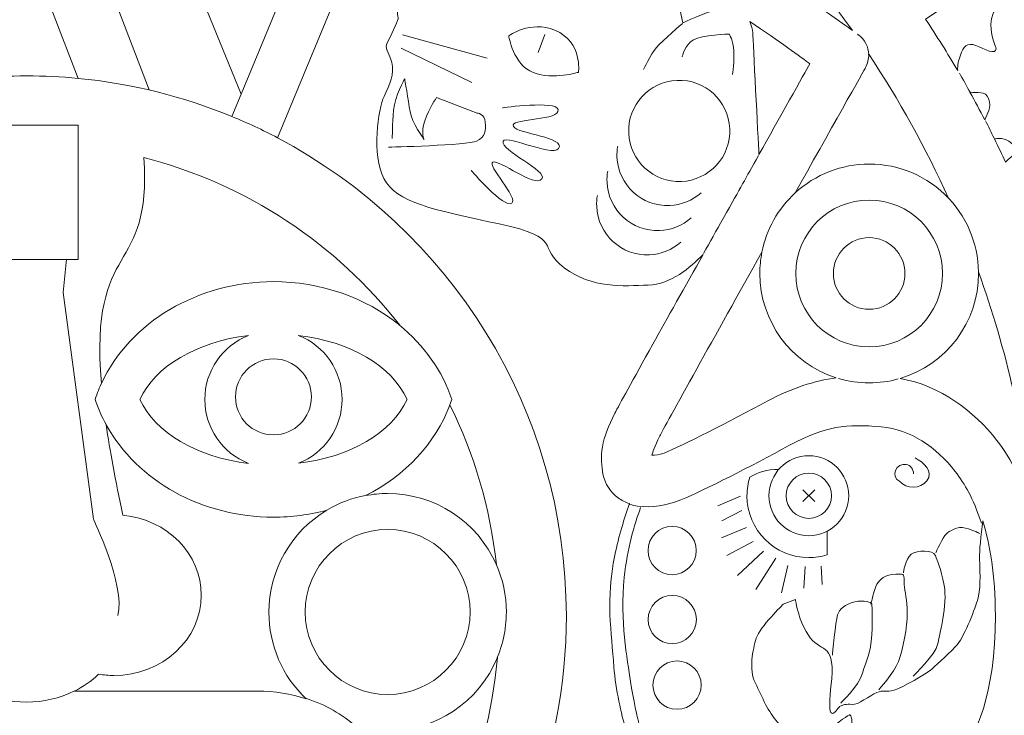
# Model space of a CAD drawing. Header units: millimetres. Extents: x -235 to 244, y -214 to 172.
# Tile 98 of 108: x 73 to 101, y 105 to 125. Entities that reach past the tile are written whole.
import ezdxf

# ---------------------------------------------------------------- set-up
doc = ezdxf.new("R2010")
doc.units = ezdxf.units.MM
doc.header["$MEASUREMENT"] = 0
doc.layers.add('Layer 1', color=7, linetype='Continuous')

msp = doc.modelspace()

# ---------------------------------------------------------------- linework, layer by layer
at = {"layer": 'Layer 1', "lineweight": 15}
for points, knots in [([(73.5153, 171.5214), (38.3394, 171.4537), (9.8583, 142.9189), (9.8583, 107.7417), (9.8583, 107.7417), (9.8583, 72.5175), (38.4139, 43.9619), (73.638, 43.9619), (73.638, 43.9619), (108.8618, 43.9619), (137.4178, 72.5175), (137.4178, 107.7417), (137.4178, 107.7417), (137.4178, 142.9655), (108.8632, 171.5214), (73.638, 171.5214), (73.638, 171.5214), (73.638, 171.5214), (73.5153, 171.5214), (73.5153, 171.5214)], [0, 0, 0, 0, 0.1666667, 0.1666667, 0.1666667, 0.1666667, 0.3333333, 0.3333333, 0.3333333, 0.3333333, 0.5, 0.5, 0.5, 0.5, 0.6666667, 0.6666667, 0.6666667, 0.6666667, 1, 1, 1, 1]), ([(74.0638, 136.2835), (83.5059, 136.1554), (91.8336, 131.4466), (96.9214, 124.2725), (96.9214, 124.2725), (96.4761, 124.5991), (93.3576, 126.8661), (90.9322, 128.0373), (90.9322, 128.0373), (88.3693, 129.2734), (83.9056, 130.868), (83.9056, 130.868), (83.9056, 130.868), (83.8273, 130.8969), (83.7444, 130.9107), (83.6604, 130.9107), (83.6604, 130.9107), (83.3765, 130.9065), (83.1228, 130.7343), (83.0156, 130.4736), (83.0156, 130.4736), (83.0156, 130.4736), (79.7083, 122.4881), (79.7083, 122.4881), (79.7083, 122.4881), (79.7083, 122.4881), (74.0638, 136.2835), (74.0638, 136.2835)], [0, 0, 0, 0, 0.125, 0.125, 0.125, 0.125, 0.25, 0.25, 0.25, 0.25, 0.375, 0.375, 0.375, 0.375, 0.5, 0.5, 0.5, 0.5, 0.625, 0.625, 0.625, 0.625, 0.75, 0.75, 0.75, 0.75, 1, 1, 1, 1]), ([(84.0559, 129.2805), (84.7463, 129.0297), (88.1294, 127.8168), (90.3191, 126.7599), (90.3191, 126.7599), (91.3457, 126.2653), (92.4965, 125.5541), (93.4818, 124.9022), (93.4818, 124.9022), (93.3509, 124.8831), (93.3107, 124.8775), (93.1442, 124.8556), (93.1442, 124.8556), (92.7967, 124.8101), (92.1437, 124.4891), (92.1437, 124.4891), (92.1437, 124.4891), (92.1437, 124.4891), (91.9588, 125.3777), (91.9588, 125.3777), (91.9588, 125.3777), (91.9588, 125.3777), (90.9019, 124.9865), (90.5463, 125.1752), (90.5463, 125.1752), (90.1896, 125.3654), (88.9549, 125.8808), (88.5457, 125.8339), (88.5457, 125.8339), (88.1361, 125.7869), (87.6937, 125.6091), (87.0104, 125.7044), (87.0104, 125.7044), (86.3257, 125.7993), (86.5116, 125.8917), (86.2773, 125.9429), (86.2773, 125.9429), (86.0431, 125.9937), (85.8709, 125.6878), (85.5609, 125.8173), (85.5609, 125.8173), (85.2493, 125.9482), (85.0825, 125.8861), (84.5163, 125.5721), (84.5163, 125.5721), (83.9483, 125.2578), (84.1317, 124.6171), (84.1317, 124.6171), (84.1317, 124.6171), (84.1317, 124.6171), (83.9938, 124.2382), (83.8492, 123.9874), (83.8492, 123.9874), (83.7059, 123.7366), (83.8725, 123.7101), (83.9483, 123.3796), (83.9483, 123.3796), (84.0242, 123.0501), (83.9056, 122.7679), (83.7335, 122.4204), (83.7335, 122.4204), (83.5627, 122.0733), (83.375, 120.7764), (83.7278, 120.1069), (83.7278, 120.1069), (84.0806, 119.4384), (85.1185, 119.2249), (86.9758, 118.8305), (86.9758, 118.8305), (88.8336, 118.4379), (88.0123, 118.1871), (88.8046, 117.5972), (88.8046, 117.5972), (89.5984, 117.0074), (90.4623, 117.0807), (91.1707, 117.1097), (91.1707, 117.1097), (91.8212, 117.1372), (92.3476, 117.5947), (92.7141, 117.9708), (92.7141, 117.9708), (92.2167, 117.0818), (91.7013, 116.1614), (91.3002, 115.4421), (91.3002, 115.4421), (90.7393, 114.4335), (90.3562, 113.7456), (90.2337, 113.5018), (90.2337, 113.5018), (90.0475, 113.1325), (89.9332, 112.8513), (89.8796, 112.5592), (89.8796, 112.5592), (89.8256, 112.2671), (89.8587, 111.9954), (89.8961, 111.7891), (89.8961, 111.7891), (89.9455, 111.5174), (90.1219, 111.2666), (90.3205, 111.122), (90.3205, 111.122), (90.4253, 111.0461), (90.5325, 110.9939), (90.6401, 110.9565), (90.6401, 110.9565), (90.4997, 110.5487), (90.3452, 110.0485), (90.2309, 109.5027), (90.2309, 109.5027), (89.9706, 108.2585), (90.1343, 107.3501), (90.2062, 106.3581), (90.2062, 106.3581), (90.2514, 105.716), (90.4182, 105.0295), (90.5354, 104.6023), (90.5354, 104.6023), (90.4623, 104.5709), (90.3907, 104.5321), (90.3205, 104.4813), (90.3205, 104.4813), (90.1205, 104.3363), (89.9455, 104.0858), (89.8961, 103.8128), (89.8961, 103.8128), (89.8587, 103.6075), (89.8231, 103.3362), (89.8796, 103.0437), (89.8796, 103.0437), (89.9332, 102.7516), (90.0475, 102.4719), (90.2337, 102.1025), (90.2337, 102.1025), (90.3562, 101.8587), (90.7393, 101.1683), (91.3002, 100.1612), (91.3002, 100.1612), (91.8611, 99.1536), (92.5762, 97.8748), (93.2803, 96.6182), (93.2803, 96.6182), (94.5221, 94.4021), (95.4549, 92.7401), (95.7237, 92.2621), (95.7237, 92.2621), (95.2965, 91.9534), (93.523, 90.658), (91.7383, 89.6121), (91.7383, 89.6121), (91.78, 89.6713), (91.8241, 89.7278), (91.8611, 89.7884), (91.8611, 89.7884), (92.3628, 90.5988), (92.2386, 91.4147), (92.1589, 92.1312), (92.1589, 92.1312), (92.0788, 92.8477), (91.8625, 93.6775), (92.0583, 94.0218), (92.0583, 94.0218), (92.2538, 94.3664), (91.9962, 94.7989), (91.2893, 94.9245), (91.2893, 94.9245), (90.5823, 95.0498), (90.3248, 94.8416), (90.3248, 94.8416), (90.3248, 94.8416), (90.3248, 94.8416), (90.1166, 95.2124), (89.8464, 95.6329), (89.8464, 95.6329), (89.6809, 95.8904), (89.6164, 96.1014), (89.5875, 96.2337), (89.5875, 96.2337), (89.5875, 96.2337), (90.7269, 96.8412), (90.7269, 96.8412), (90.7269, 96.8412), (90.7269, 96.8412), (89.1341, 99.7364), (89.1341, 99.7364), (89.1341, 99.7364), (89.1341, 99.7364), (84.8814, 97.5605), (84.8814, 97.5605), (84.8814, 97.5605), (87.3537, 100.2631), (88.8653, 103.8583), (88.8653, 107.8023), (88.8653, 107.8023), (88.8653, 113.6341), (85.5623, 118.7053), (80.7306, 121.252), (80.7306, 121.252), (80.7306, 121.252), (84.0559, 129.2805), (84.0559, 129.2805)], [0, 0, 0, 0, 0.0196078, 0.0196078, 0.0196078, 0.0196078, 0.0392157, 0.0392157, 0.0392157, 0.0392157, 0.0588235, 0.0588235, 0.0588235, 0.0588235, 0.0784314, 0.0784314, 0.0784314, 0.0784314, 0.0980392, 0.0980392, 0.0980392, 0.0980392, 0.1176471, 0.1176471, 0.1176471, 0.1176471, 0.1372549, 0.1372549, 0.1372549, 0.1372549, 0.1568627, 0.1568627, 0.1568627, 0.1568627, 0.1764706, 0.1764706, 0.1764706, 0.1764706, 0.1960784, 0.1960784, 0.1960784, 0.1960784, 0.2156863, 0.2156863, 0.2156863, 0.2156863, 0.2352941, 0.2352941, 0.2352941, 0.2352941, 0.254902, 0.254902, 0.254902, 0.254902, 0.2745098, 0.2745098, 0.2745098, 0.2745098, 0.2941176, 0.2941176, 0.2941176, 0.2941176, 0.3137255, 0.3137255, 0.3137255, 0.3137255, 0.3333333, 0.3333333, 0.3333333, 0.3333333, 0.3529412, 0.3529412, 0.3529412, 0.3529412, 0.372549, 0.372549, 0.372549, 0.372549, 0.3921569, 0.3921569, 0.3921569, 0.3921569, 0.4117647, 0.4117647, 0.4117647, 0.4117647, 0.4313725, 0.4313725, 0.4313725, 0.4313725, 0.4509804, 0.4509804, 0.4509804, 0.4509804, 0.4705882, 0.4705882, 0.4705882, 0.4705882, 0.4901961, 0.4901961, 0.4901961, 0.4901961, 0.5098039, 0.5098039, 0.5098039, 0.5098039, 0.5294118, 0.5294118, 0.5294118, 0.5294118, 0.5490196, 0.5490196, 0.5490196, 0.5490196, 0.5686275, 0.5686275, 0.5686275, 0.5686275, 0.5882353, 0.5882353, 0.5882353, 0.5882353, 0.6078431, 0.6078431, 0.6078431, 0.6078431, 0.627451, 0.627451, 0.627451, 0.627451, 0.6470588, 0.6470588, 0.6470588, 0.6470588, 0.6666667, 0.6666667, 0.6666667, 0.6666667, 0.6862745, 0.6862745, 0.6862745, 0.6862745, 0.7058824, 0.7058824, 0.7058824, 0.7058824, 0.7254902, 0.7254902, 0.7254902, 0.7254902, 0.745098, 0.745098, 0.745098, 0.745098, 0.7647059, 0.7647059, 0.7647059, 0.7647059, 0.7843137, 0.7843137, 0.7843137, 0.7843137, 0.8039216, 0.8039216, 0.8039216, 0.8039216, 0.8235294, 0.8235294, 0.8235294, 0.8235294, 0.8431373, 0.8431373, 0.8431373, 0.8431373, 0.8627451, 0.8627451, 0.8627451, 0.8627451, 0.8823529, 0.8823529, 0.8823529, 0.8823529, 0.9019608, 0.9019608, 0.9019608, 0.9019608, 0.9215686, 0.9215686, 0.9215686, 0.9215686, 0.9411765, 0.9411765, 0.9411765, 0.9411765, 0.9607843, 0.9607843, 0.9607843, 0.9607843, 1, 1, 1, 1]), ([(102.5739, 126.9733), (102.9599, 126.3948), (103.3264, 125.8021), (103.6763, 125.1985), (103.6763, 125.1985), (103.4255, 125.3255), (103.1003, 125.2303), (102.9267, 124.8789), (102.9267, 124.8789), (102.7408, 124.5028), (102.5919, 124.4683), (102.4501, 124.7646), (102.4501, 124.7646), (102.3065, 125.062), (101.8493, 125.3266), (101.5569, 125.3089), (101.5569, 125.3089), (101.2648, 125.2909), (100.9176, 125.0098), (100.8404, 124.6062), (100.8404, 124.6062), (100.7631, 124.2023), (100.9712, 123.7751), (100.9712, 123.7751), (100.9712, 123.7751), (100.9645, 123.5627), (100.6446, 123.7571), (100.3952, 123.8537), (100.3952, 123.8537), (100.1457, 123.9486), (100.0494, 123.8234), (99.9612, 123.5778), (99.9612, 123.5778), (99.9062, 123.4265), (99.8745, 123.3094), (99.8868, 123.1453), (99.8868, 123.1453), (99.5989, 123.6361), (99.297, 124.1183), (98.9826, 124.591), (98.9826, 124.591), (98.9826, 124.591), (102.5739, 126.9733), (102.5739, 126.9733)], [0, 0, 0, 0, 0.0833333, 0.0833333, 0.0833333, 0.0833333, 0.1666667, 0.1666667, 0.1666667, 0.1666667, 0.25, 0.25, 0.25, 0.25, 0.3333333, 0.3333333, 0.3333333, 0.3333333, 0.4166667, 0.4166667, 0.4166667, 0.4166667, 0.5, 0.5, 0.5, 0.5, 0.5833333, 0.5833333, 0.5833333, 0.5833333, 0.6666667, 0.6666667, 0.6666667, 0.6666667, 0.75, 0.75, 0.75, 0.75, 0.8333333, 0.8333333, 0.8333333, 0.8333333, 1, 1, 1, 1]), ([(73.6684, 126.6911), (73.6684, 126.6911), (75.1137, 122.9277), (75.1137, 122.9277), (75.1137, 122.9277), (74.6385, 122.9732), (74.1563, 122.9965), (73.6698, 122.9965), (73.6698, 122.9965), (73.1819, 122.9965), (72.6996, 122.9718), (72.2227, 122.9263), (72.2227, 122.9263), (72.2227, 122.9263), (73.6684, 126.6911), (73.6684, 126.6911)], [0, 0, 0, 0, 0.2, 0.2, 0.2, 0.2, 0.4, 0.4, 0.4, 0.4, 0.6, 0.6, 0.6, 0.6, 1, 1, 1, 1]), ([(94.0356, 124.5289), (94.8502, 123.9747), (95.4923, 123.5091), (95.7251, 123.3397), (95.7251, 123.3397), (95.5667, 123.06), (94.8336, 121.7522), (94.2907, 120.7835), (94.2907, 120.7835), (94.2632, 121.3014), (94.1252, 123.961), (94.1143, 124.2104), (94.1143, 124.2104), (94.1101, 124.3042), (94.0755, 124.4171), (94.0356, 124.5289)], [0, 0, 0, 0, 0.2, 0.2, 0.2, 0.2, 0.4, 0.4, 0.4, 0.4, 0.6, 0.6, 0.6, 0.6, 1, 1, 1, 1]), ([(97.3803, 123.6071), (98.2344, 122.3269), (98.9855, 120.9722), (99.6265, 119.5555), (99.6265, 119.5555), (99.0447, 120.1686), (98.2386, 120.5161), (97.3941, 120.5161), (97.3941, 120.5161), (96.6208, 120.5161), (95.8754, 120.2254), (95.3077, 119.7015), (95.3077, 119.7015), (96.2186, 121.3264), (97.2893, 123.2307), (97.2893, 123.2307), (97.2893, 123.2307), (97.3524, 123.3464), (97.3842, 123.4759), (97.3789, 123.6071), (97.3789, 123.6071), (97.3789, 123.6071), (97.3803, 123.6071), (97.3803, 123.6071)], [0, 0, 0, 0, 0.1428571, 0.1428571, 0.1428571, 0.1428571, 0.2857143, 0.2857143, 0.2857143, 0.2857143, 0.4285714, 0.4285714, 0.4285714, 0.4285714, 0.5714286, 0.5714286, 0.5714286, 0.5714286, 0.7142857, 0.7142857, 0.7142857, 0.7142857, 1, 1, 1, 1]), ([(100.2301, 122.5389), (100.4311, 122.5072), (100.6724, 122.5915), (100.7564, 122.3572), (100.7564, 122.3572), (100.8499, 122.0951), (100.7176, 121.9395), (100.6474, 121.7646), (100.6474, 121.7646), (100.5123, 122.0249), (100.3733, 122.2828), (100.2301, 122.5389)], [0, 0, 0, 0, 0.25, 0.25, 0.25, 0.25, 0.5, 0.5, 0.5, 0.5, 1, 1, 1, 1]), ([(72.162, 121.6115), (72.162, 121.6115), (75.1137, 121.6115), (75.1137, 121.6115), (75.1137, 121.6115), (75.1137, 121.6115), (75.1137, 117.8329), (75.1137, 117.8329), (75.1137, 117.8329), (75.1137, 117.8329), (72.162, 117.8329), (72.162, 117.8329), (72.162, 117.8329), (72.162, 117.8329), (72.162, 121.6115), (72.162, 121.6115)], [0, 0, 0, 0, 0.2, 0.2, 0.2, 0.2, 0.4, 0.4, 0.4, 0.4, 0.6, 0.6, 0.6, 0.6, 1, 1, 1, 1]), ([(101.1215, 121.2354), (101.4246, 121.2008), (101.674, 120.8922), (101.3117, 120.647), (101.3117, 120.647), (101.2785, 120.6247), (101.2538, 120.5986), (101.233, 120.5697), (101.233, 120.5697), (101.1311, 120.7902), (101.0263, 121.0079), (100.919, 121.2259), (100.919, 121.2259), (100.9423, 121.2269), (100.9631, 121.2269), (100.9906, 121.2312), (100.9906, 121.2312), (101.0347, 121.2396), (101.0788, 121.2396), (101.1215, 121.2354)], [0, 0, 0, 0, 0.1666667, 0.1666667, 0.1666667, 0.1666667, 0.3333333, 0.3333333, 0.3333333, 0.3333333, 0.5, 0.5, 0.5, 0.5, 0.6666667, 0.6666667, 0.6666667, 0.6666667, 1, 1, 1, 1]), ([(76.9658, 120.6967), (79.8695, 119.9594), (82.3883, 118.2685), (84.173, 115.9769), (84.173, 115.9769), (83.2057, 116.7664), (81.9364, 117.2046), (80.6191, 117.206), (80.6191, 117.206), (78.4926, 117.2046), (76.5774, 116.0718), (75.7727, 114.3368), (75.7727, 114.3368), (75.4266, 118.4559), (77.2057, 117.3231), (76.9658, 120.6967)], [0, 0, 0, 0, 0.2, 0.2, 0.2, 0.2, 0.4, 0.4, 0.4, 0.4, 0.6, 0.6, 0.6, 0.6, 1, 1, 1, 1]), ([(94.3732, 118.0357), (94.3334, 117.8385), (94.314, 117.6374), (94.314, 117.436), (94.314, 117.436), (94.314, 116.0926), (95.185, 114.9048), (96.4666, 114.4995), (96.4666, 114.4995), (95.8493, 114.4113), (95.2234, 114.2155), (94.5415, 113.8489), (94.5415, 113.8489), (94.5415, 113.8489), (94.5387, 113.8489), (94.5387, 113.8489), (94.5387, 113.8489), (93.4292, 113.2538), (92.1451, 112.5923), (91.6173, 112.38), (91.6173, 112.38), (91.4699, 112.3207), (91.3746, 112.3235), (91.2769, 112.3168), (91.2769, 112.3168), (91.2935, 112.398), (91.3443, 112.5578), (91.4988, 112.865), (91.4988, 112.865), (91.5482, 112.9645), (91.9782, 113.747), (92.5377, 114.7531), (92.5377, 114.7531), (93.0574, 115.6859), (93.7188, 116.8698), (94.3718, 118.0357), (94.3718, 118.0357), (94.3718, 118.0357), (94.3732, 118.0357), (94.3732, 118.0357)], [0, 0, 0, 0, 0.0909091, 0.0909091, 0.0909091, 0.0909091, 0.1818182, 0.1818182, 0.1818182, 0.1818182, 0.2727273, 0.2727273, 0.2727273, 0.2727273, 0.3636364, 0.3636364, 0.3636364, 0.3636364, 0.4545455, 0.4545455, 0.4545455, 0.4545455, 0.5454545, 0.5454545, 0.5454545, 0.5454545, 0.6363636, 0.6363636, 0.6363636, 0.6363636, 0.7272727, 0.7272727, 0.7272727, 0.7272727, 0.8181818, 0.8181818, 0.8181818, 0.8181818, 1, 1, 1, 1]), ([(100.4724, 117.4801), (101.2595, 115.3017), (101.7872, 112.9987), (102.0201, 110.6094), (102.0201, 110.6094), (101.7636, 111.5326), (101.3903, 112.223), (100.9892, 112.7356), (100.9892, 112.7356), (100.3348, 113.5734), (99.4046, 114.2762), (98.2623, 114.4815), (98.2623, 114.4815), (99.5725, 114.866), (100.4724, 116.069), (100.4724, 117.4346), (100.4724, 117.4346), (100.4724, 117.4497), (100.4724, 117.4649), (100.4724, 117.4801)], [0, 0, 0, 0, 0.1666667, 0.1666667, 0.1666667, 0.1666667, 0.3333333, 0.3333333, 0.3333333, 0.3333333, 0.5, 0.5, 0.5, 0.5, 0.6666667, 0.6666667, 0.6666667, 0.6666667, 1, 1, 1, 1]), ([(79.9164, 115.6915), (79.1735, 115.4022), (78.6856, 114.6868), (78.6856, 113.8906), (78.6856, 113.8906), (78.6856, 113.094), (79.1749, 112.3786), (79.9178, 112.0893), (79.9178, 112.0893), (78.4598, 112.2629), (77.2759, 112.9603), (76.8571, 113.8906), (76.8571, 113.8906), (77.2759, 114.8205), (78.4598, 115.5179), (79.9164, 115.6915)], [0, 0, 0, 0, 0.2, 0.2, 0.2, 0.2, 0.4, 0.4, 0.4, 0.4, 0.6, 0.6, 0.6, 0.6, 1, 1, 1, 1]), ([(81.3162, 115.6943), (82.7757, 115.5208), (83.9621, 114.8233), (84.3798, 113.8916), (84.3798, 113.8916), (83.9607, 112.9617), (82.7771, 112.2643), (81.3205, 112.0921), (81.3205, 112.0921), (82.062, 112.3814), (82.551, 113.0954), (82.551, 113.8916), (82.551, 113.8916), (82.551, 114.6896), (82.0606, 115.4061), (81.3162, 115.6943)], [0, 0, 0, 0, 0.2, 0.2, 0.2, 0.2, 0.4, 0.4, 0.4, 0.4, 0.6, 0.6, 0.6, 0.6, 1, 1, 1, 1]), ([(85.5855, 113.7332), (86.2717, 112.3553), (86.7225, 110.8394), (86.8947, 109.2395), (86.8947, 109.2395), (86.3613, 110.4563), (85.1597, 111.2419), (83.8326, 111.2419), (83.8326, 111.2419), (83.6245, 111.2419), (83.4167, 111.2225), (83.2124, 111.1841), (83.2124, 111.1841), (84.3328, 111.7474), (85.1777, 112.6544), (85.5855, 113.7332)], [0, 0, 0, 0, 0.2, 0.2, 0.2, 0.2, 0.4, 0.4, 0.4, 0.4, 0.6, 0.6, 0.6, 0.6, 1, 1, 1, 1]), ([(75.9074, 113.178), (76.7827, 111.5862), (78.6125, 110.5776), (80.6177, 110.5776), (80.6177, 110.5776), (81.1275, 110.5776), (81.6348, 110.6425), (82.1227, 110.772), (82.1227, 110.772), (81.1095, 110.1698), (80.4897, 109.0769), (80.4897, 107.8986), (80.4897, 107.8986), (80.4897, 106.9768), (80.8686, 106.0963), (81.5395, 105.4652), (81.5395, 105.4652), (81.1137, 105.6014), (80.6509, 105.6786), (80.1658, 105.6786), (80.1658, 105.6786), (80.1658, 105.6786), (75.0103, 105.6786), (75.0103, 105.6786), (75.0103, 105.6786), (75.264, 105.8042), (75.494, 105.9654), (75.694, 106.1556), (75.694, 106.1556), (75.8372, 106.1319), (75.9819, 106.1196), (76.1265, 106.1196), (76.1265, 106.1196), (77.484, 106.1196), (78.5836, 107.1324), (78.5836, 108.3809), (78.5836, 108.3809), (78.5836, 109.5412), (77.6315, 110.5127), (76.3773, 110.6313), (76.3773, 110.6313), (76.1625, 111.6236), (76.0108, 112.4586), (75.9074, 113.178)], [0, 0, 0, 0, 0.0833333, 0.0833333, 0.0833333, 0.0833333, 0.1666667, 0.1666667, 0.1666667, 0.1666667, 0.25, 0.25, 0.25, 0.25, 0.3333333, 0.3333333, 0.3333333, 0.3333333, 0.4166667, 0.4166667, 0.4166667, 0.4166667, 0.5, 0.5, 0.5, 0.5, 0.5833333, 0.5833333, 0.5833333, 0.5833333, 0.6666667, 0.6666667, 0.6666667, 0.6666667, 0.75, 0.75, 0.75, 0.75, 0.8333333, 0.8333333, 0.8333333, 0.8333333, 1, 1, 1, 1]), ([(100.5895, 110.47), (100.8019, 109.8114), (100.9465, 108.9527), (100.9465, 107.8023), (100.9465, 107.8023), (100.9465, 105.5657), (100.4022, 104.4178), (99.873, 103.7397), (99.873, 103.7397), (99.3315, 103.0465), (98.6108, 102.5562), (97.7934, 102.4842), (97.7934, 102.4842), (96.8042, 102.3988), (96.2281, 102.4567), (95.2111, 103.0038), (95.2111, 103.0038), (95.1864, 103.0162), (95.1603, 103.03), (95.1352, 103.0437), (95.1352, 103.0437), (95.2153, 103.0564), (95.2926, 103.0741), (95.3543, 103.103), (95.3543, 103.103), (95.6327, 103.2314), (95.936, 103.3704), (96.3604, 103.5316), (96.3604, 103.5316), (96.7834, 103.6928), (96.7545, 104.149), (96.8607, 104.5638), (96.8607, 104.5638), (96.9655, 104.9773), (96.8413, 105.0129), (96.8413, 105.0129), (96.8413, 105.0129), (96.8413, 105.0129), (96.5298, 104.8284), (96.2073, 104.5515), (96.2073, 104.5515), (95.8849, 104.276), (95.331, 104.4633), (95.331, 104.4633), (95.331, 104.4633), (95.331, 104.4633), (95.0721, 104.5335), (94.8128, 104.8076), (94.8128, 104.8076), (94.5539, 105.0807), (94.3856, 105.5022), (94.1901, 105.9019), (94.1901, 105.9019), (93.9944, 106.3016), (94.1157, 106.846), (94.2134, 107.1656), (94.2134, 107.1656), (94.3097, 107.4866), (94.9726, 108.1234), (94.9726, 108.1234), (94.9726, 108.1234), (94.9726, 108.1234), (95.3187, 108.2599), (95.3187, 108.2599), (95.3187, 108.2599), (95.3187, 108.2599), (95.3945, 107.6231), (95.736, 107.1821), (95.736, 107.1821), (96.0793, 106.7398), (96.4624, 107.0622), (96.3178, 105.8109), (96.3178, 105.8109), (96.1731, 104.5582), (96.5037, 105.2267), (96.5753, 105.2556), (96.5753, 105.2556), (96.6469, 105.2846), (96.7488, 105.3244), (96.9115, 105.3025), (96.9115, 105.3025), (97.0727, 105.2803), (97.4092, 105.5615), (97.6089, 105.6402), (97.6089, 105.6402), (97.8086, 105.7199), (97.8569, 105.6402), (98.0926, 105.7075), (98.0926, 105.7075), (98.3268, 105.7753), (99.0243, 106.1831), (99.1192, 106.2685), (99.1192, 106.2685), (99.2144, 106.3538), (99.5686, 106.6653), (99.8194, 106.9257), (99.8194, 106.9257), (100.0702, 107.1864), (100.3387, 107.9096), (100.4393, 108.2334), (100.4393, 108.2334), (100.5359, 108.5435), (100.5193, 108.8949), (100.5028, 109.4145), (100.5028, 109.4145), (100.4961, 109.6294), (100.5401, 110.0527), (100.5895, 110.47)], [0, 0, 0, 0, 0.0357143, 0.0357143, 0.0357143, 0.0357143, 0.0714286, 0.0714286, 0.0714286, 0.0714286, 0.1071429, 0.1071429, 0.1071429, 0.1071429, 0.1428571, 0.1428571, 0.1428571, 0.1428571, 0.1785714, 0.1785714, 0.1785714, 0.1785714, 0.2142857, 0.2142857, 0.2142857, 0.2142857, 0.25, 0.25, 0.25, 0.25, 0.2857143, 0.2857143, 0.2857143, 0.2857143, 0.3214286, 0.3214286, 0.3214286, 0.3214286, 0.3571429, 0.3571429, 0.3571429, 0.3571429, 0.3928571, 0.3928571, 0.3928571, 0.3928571, 0.4285714, 0.4285714, 0.4285714, 0.4285714, 0.4642857, 0.4642857, 0.4642857, 0.4642857, 0.5, 0.5, 0.5, 0.5, 0.5357143, 0.5357143, 0.5357143, 0.5357143, 0.5714286, 0.5714286, 0.5714286, 0.5714286, 0.6071429, 0.6071429, 0.6071429, 0.6071429, 0.6428571, 0.6428571, 0.6428571, 0.6428571, 0.6785714, 0.6785714, 0.6785714, 0.6785714, 0.7142857, 0.7142857, 0.7142857, 0.7142857, 0.75, 0.75, 0.75, 0.75, 0.7857143, 0.7857143, 0.7857143, 0.7857143, 0.8214286, 0.8214286, 0.8214286, 0.8214286, 0.8571429, 0.8571429, 0.8571429, 0.8571429, 0.8928571, 0.8928571, 0.8928571, 0.8928571, 0.9285714, 0.9285714, 0.9285714, 0.9285714, 1, 1, 1, 1]), ([(86.9236, 106.6226), (86.3931, 100.5439), (81.7946, 95.6495), (75.8581, 94.6709), (75.8581, 94.6709), (76.2616, 95.1602), (76.5029, 95.7885), (76.5029, 96.476), (76.5029, 96.476), (76.5029, 96.476), (76.5029, 99.4528), (76.5029, 99.4528), (76.5029, 99.4528), (76.5029, 99.4528), (80.1658, 99.4528), (80.1658, 99.4528), (80.1658, 99.4528), (82.2589, 99.4528), (83.9444, 100.8417), (83.9444, 102.5657), (83.9444, 102.5657), (83.9444, 103.3813), (83.5638, 104.12), (82.9425, 104.6743), (82.9425, 104.6743), (83.2332, 104.5942), (83.5324, 104.5543), (83.8326, 104.5543), (83.8326, 104.5543), (85.1858, 104.5543), (86.4068, 105.3713), (86.9236, 106.6226)], [0, 0, 0, 0, 0.1111111, 0.1111111, 0.1111111, 0.1111111, 0.2222222, 0.2222222, 0.2222222, 0.2222222, 0.3333333, 0.3333333, 0.3333333, 0.3333333, 0.4444444, 0.4444444, 0.4444444, 0.4444444, 0.5555556, 0.5555556, 0.5555556, 0.5555556, 0.6666667, 0.6666667, 0.6666667, 0.6666667, 0.7777778, 0.7777778, 0.7777778, 0.7777778, 1, 1, 1, 1])]:
    msp.add_open_spline(points, degree=3, knots=knots, dxfattribs=at)
at = {"layer": 'Layer 1', "color": 1, "lineweight": 15}
for points, knots in [([(70.2136, 122.5968), (70.2136, 122.5968), (73.6684, 131.5983), (73.6684, 131.5983), (73.6684, 131.5983), (73.6684, 131.5983), (77.1175, 122.601), (77.1175, 122.601)], [0, 0, 0, 0, 0.3333333, 0.3333333, 0.3333333, 0.3333333, 1, 1, 1, 1]), ([(87.2418, 124.1236), (87.2418, 124.1236), (87.3702, 123.3052), (87.935, 123.0917), (87.935, 123.0917), (88.5002, 122.8779), (89.2058, 123.0998), (89.2058, 123.0998), (89.2058, 123.0998), (89.2058, 123.0998), (89.338, 123.95), (88.5401, 124.2834), (88.5401, 124.2834), (87.8539, 124.5702), (87.2418, 124.1236), (87.2418, 124.1236)], [0, 0, 0, 0, 0.2, 0.2, 0.2, 0.2, 0.4, 0.4, 0.4, 0.4, 0.6, 0.6, 0.6, 0.6, 1, 1, 1, 1]), ([(92.138, 124.475), (92.138, 124.475), (91.5732, 123.9984), (91.4036, 123.7959), (91.4036, 123.7959), (91.2328, 123.593), (91.0427, 123.1824), (91.0427, 123.1824)], [0, 0, 0, 0, 0.3333333, 0.3333333, 0.3333333, 0.3333333, 1, 1, 1, 1]), ([(92.1257, 123.538), (92.1257, 123.538), (92.2068, 123.877), (92.4439, 124.0121), (92.4439, 124.0121), (92.6796, 124.1472), (93.4557, 124.1762), (93.4557, 124.1762), (93.4557, 124.1762), (93.4557, 124.1762), (93.5643, 123.9888), (93.5809, 123.7077), (93.5809, 123.7077), (93.5989, 123.4265), (93.5449, 123.0377), (93.5449, 123.0377)], [0, 0, 0, 0, 0.2, 0.2, 0.2, 0.2, 0.4, 0.4, 0.4, 0.4, 0.6, 0.6, 0.6, 0.6, 1, 1, 1, 1]), ([(97.3803, 123.5958), (97.3747, 123.8149), (97.2685, 124.0202), (97.0907, 124.1501), (97.0907, 124.1501), (97.0907, 124.1501), (97.0812, 124.1582), (97.0618, 124.1719)], [0, 0, 0, 0, 0.3333333, 0.3333333, 0.3333333, 0.3333333, 1, 1, 1, 1]), ([(79.7083, 122.4881), (79.7083, 122.4881), (79.4465, 121.8542), (79.4465, 121.8542), (79.4465, 121.8542), (78.089, 122.4137), (76.6338, 122.7841), (75.1151, 122.9291)], [0, 0, 0, 0, 0.3333333, 0.3333333, 0.3333333, 0.3333333, 1, 1, 1, 1]), ([(83.9649, 121.2326), (83.9649, 121.2326), (83.9607, 121.6404), (83.998, 122.032), (83.998, 122.032), (84.034, 122.4232), (84.3134, 122.9139), (84.3134, 122.9139), (84.3134, 122.9139), (84.3134, 122.9139), (84.4168, 122.3117), (84.4637, 121.9988), (84.4637, 121.9988), (84.5106, 121.6845), (84.8578, 121.2093), (84.8578, 121.2093), (84.8578, 121.2093), (84.8578, 121.2093), (84.76, 121.38), (84.8786, 121.7356), (84.8786, 121.7356), (84.9957, 122.0912), (85.2134, 122.3872), (85.2134, 122.3872), (85.2134, 122.3872), (85.2134, 122.3872), (86.3504, 121.9533), (86.3504, 121.9533), (86.3504, 121.9533), (86.3504, 121.9533), (86.5652, 121.9353), (86.5832, 121.693), (86.5832, 121.693), (86.604, 121.4517), (86.5955, 121.2809), (86.3394, 121.1624), (86.3394, 121.1624), (86.083, 121.0453), (83.8587, 120.9913), (83.8587, 120.9913)], [0, 0, 0, 0, 0.0909091, 0.0909091, 0.0909091, 0.0909091, 0.1818182, 0.1818182, 0.1818182, 0.1818182, 0.2727273, 0.2727273, 0.2727273, 0.2727273, 0.3636364, 0.3636364, 0.3636364, 0.3636364, 0.4545455, 0.4545455, 0.4545455, 0.4545455, 0.5454545, 0.5454545, 0.5454545, 0.5454545, 0.6363636, 0.6363636, 0.6363636, 0.6363636, 0.7272727, 0.7272727, 0.7272727, 0.7272727, 0.8181818, 0.8181818, 0.8181818, 0.8181818, 1, 1, 1, 1]), ([(93.4679, 121.5098), (93.5011, 120.7241), (92.8905, 120.0597), (92.105, 120.0255), (92.105, 120.0255), (91.3183, 119.9923), (90.6539, 120.6029), (90.621, 121.3896), (90.621, 121.3896), (90.5879, 122.1752), (91.1984, 122.8392), (91.9851, 122.8724), (91.9851, 122.8724), (92.7707, 122.907), (93.4347, 122.2964), (93.4679, 121.5098)], [0, 0, 0, 0, 0.2, 0.2, 0.2, 0.2, 0.4, 0.4, 0.4, 0.4, 0.6, 0.6, 0.6, 0.6, 1, 1, 1, 1]), ([(87.0683, 122.1008), (87.0683, 122.1008), (88.5923, 122.3089), (88.635, 122.051), (88.635, 122.051), (88.6861, 121.7371), (87.3907, 121.8016), (87.366, 121.6171), (87.366, 121.6171), (87.3343, 121.3857), (88.6847, 121.3), (88.6695, 121.0135), (88.6695, 121.0135), (88.6477, 120.6276), (87.1646, 121.3621), (87.0891, 121.1581), (87.0891, 121.1581), (86.9967, 120.9087), (88.3527, 120.3161), (88.1778, 120.0984), (88.1778, 120.0984), (87.971, 119.8395), (86.9843, 120.6484), (86.797, 120.5739), (86.797, 120.5739), (86.6093, 120.4995), (87.5202, 119.5512), (87.33, 119.4165), (87.33, 119.4165), (87.1, 119.251), (86.1863, 120.3411), (86.1863, 120.3411)], [0, 0, 0, 0, 0.1111111, 0.1111111, 0.1111111, 0.1111111, 0.2222222, 0.2222222, 0.2222222, 0.2222222, 0.3333333, 0.3333333, 0.3333333, 0.3333333, 0.4444444, 0.4444444, 0.4444444, 0.4444444, 0.5555556, 0.5555556, 0.5555556, 0.5555556, 0.6666667, 0.6666667, 0.6666667, 0.6666667, 0.7777778, 0.7777778, 0.7777778, 0.7777778, 1, 1, 1, 1]), ([(92.6619, 119.7072), (92.4164, 119.4895), (92.1035, 119.3625), (91.7757, 119.3487), (91.7757, 119.3487), (90.9887, 119.3156), (90.3248, 119.9262), (90.2916, 120.7129), (90.2916, 120.7129), (90.2874, 120.8149), (90.2944, 120.9183), (90.3121, 121.0202)], [0, 0, 0, 0, 0.25, 0.25, 0.25, 0.25, 0.5, 0.5, 0.5, 0.5, 1, 1, 1, 1]), ([(94.2755, 120.7556), (93.8924, 120.0737), (93.7943, 119.9001), (93.2817, 118.985), (93.2817, 118.985), (93.0849, 118.6337), (92.9113, 118.3222), (92.7293, 117.9969)], [0, 0, 0, 0, 0.3333333, 0.3333333, 0.3333333, 0.3333333, 1, 1, 1, 1]), ([(92.3793, 119.0016), (92.1338, 118.784), (91.8212, 118.657), (91.4932, 118.6432), (91.4932, 118.6432), (90.7075, 118.61), (90.0436, 119.2207), (90.0104, 120.0074), (90.0104, 120.0074), (90.0048, 120.1093), (90.0118, 120.2127), (90.0298, 120.3147)], [0, 0, 0, 0, 0.25, 0.25, 0.25, 0.25, 0.5, 0.5, 0.5, 0.5, 1, 1, 1, 1]), ([(92.0897, 118.3193), (91.8445, 118.1017), (91.5306, 117.975), (91.2025, 117.9613), (91.2025, 117.9613), (90.4168, 117.9281), (89.7526, 118.5384), (89.7197, 119.3241), (89.7197, 119.3241), (89.7155, 119.4274), (89.7222, 119.5308), (89.7388, 119.6313)], [0, 0, 0, 0, 0.25, 0.25, 0.25, 0.25, 0.5, 0.5, 0.5, 0.5, 1, 1, 1, 1]), ([(95.3282, 117.436), (95.3282, 116.2951), (96.2528, 115.3705), (97.3941, 115.3705), (97.3941, 115.3705), (98.5335, 115.3705), (99.4582, 116.2951), (99.4582, 117.436), (99.4582, 117.436), (99.4582, 118.5772), (98.5335, 119.5019), (97.3941, 119.5019), (97.3941, 119.5019), (96.2528, 119.5019), (95.3282, 118.5772), (95.3282, 117.436)], [0, 0, 0, 0, 0.2, 0.2, 0.2, 0.2, 0.4, 0.4, 0.4, 0.4, 0.6, 0.6, 0.6, 0.6, 1, 1, 1, 1]), ([(96.3851, 117.436), (96.3851, 116.8793), (96.837, 116.4274), (97.3941, 116.4274), (97.3941, 116.4274), (97.9508, 116.4274), (98.4013, 116.8793), (98.4013, 117.436), (98.4013, 117.436), (98.4013, 117.9927), (97.9508, 118.4449), (97.3941, 118.4449), (97.3941, 118.4449), (96.837, 118.4449), (96.3851, 117.9927), (96.3851, 117.436)], [0, 0, 0, 0, 0.2, 0.2, 0.2, 0.2, 0.4, 0.4, 0.4, 0.4, 0.6, 0.6, 0.6, 0.6, 1, 1, 1, 1]), ([(76.2383, 107.8119), (76.4493, 108.6635), (75.5465, 110.5212), (75.5465, 110.5212), (75.5465, 110.5212), (75.5465, 110.5212), (74.6992, 116.8959), (74.6992, 116.8959), (74.6992, 116.8959), (74.6992, 116.8959), (74.7941, 117.8413), (74.7941, 117.8413)], [0, 0, 0, 0, 0.25, 0.25, 0.25, 0.25, 0.5, 0.5, 0.5, 0.5, 1, 1, 1, 1]), ([(84.1621, 115.9864), (84.8606, 115.4199), (85.3718, 114.6953), (85.6406, 113.893), (85.6406, 113.893), (85.6173, 113.8257), (85.5937, 113.7593), (85.5676, 113.6934)], [0, 0, 0, 0, 0.3333333, 0.3333333, 0.3333333, 0.3333333, 1, 1, 1, 1]), ([(79.5485, 113.9636), (79.5485, 113.3723), (80.0265, 112.894), (80.6177, 112.894), (80.6177, 112.894), (81.2076, 112.894), (81.687, 113.3723), (81.687, 113.9636), (81.687, 113.9636), (81.687, 114.5531), (81.2076, 115.0315), (80.6177, 115.0315), (80.6177, 115.0315), (80.0265, 115.0315), (79.5485, 114.5531), (79.5485, 113.9636)], [0, 0, 0, 0, 0.2, 0.2, 0.2, 0.2, 0.4, 0.4, 0.4, 0.4, 0.6, 0.6, 0.6, 0.6, 1, 1, 1, 1]), ([(75.9159, 113.1656), (75.7864, 113.3999), (75.6788, 113.6422), (75.5949, 113.893), (75.5949, 113.893), (75.6513, 114.0613), (75.7187, 114.2268), (75.796, 114.388)], [0, 0, 0, 0, 0.3333333, 0.3333333, 0.3333333, 0.3333333, 1, 1, 1, 1]), ([(96.5312, 114.4801), (96.8109, 114.3989), (97.1016, 114.3562), (97.3941, 114.3562), (97.3941, 114.3562), (97.6696, 114.3562), (97.9437, 114.3933), (98.2097, 114.4663)], [0, 0, 0, 0, 0.3333333, 0.3333333, 0.3333333, 0.3333333, 1, 1, 1, 1]), ([(100.5539, 110.4069), (100.307, 111.1371), (100.1016, 111.4952), (99.8152, 111.8632), (99.8152, 111.8632), (99.2737, 112.5564), (98.553, 113.0471), (97.7342, 113.1187), (97.7342, 113.1187), (96.7464, 113.2041), (96.1703, 113.1462), (95.1532, 112.5991), (95.1532, 112.5991), (94.0314, 111.9983), (92.7967, 111.3506), (92.0887, 111.0669), (92.0887, 111.0669), (91.6819, 110.9029), (91.2783, 110.8299), (90.873, 110.8877), (90.873, 110.8877), (90.8, 110.8973), (90.7255, 110.9124), (90.6497, 110.9346)], [0, 0, 0, 0, 0.1428571, 0.1428571, 0.1428571, 0.1428571, 0.2857143, 0.2857143, 0.2857143, 0.2857143, 0.4285714, 0.4285714, 0.4285714, 0.4285714, 0.5714286, 0.5714286, 0.5714286, 0.5714286, 0.7142857, 0.7142857, 0.7142857, 0.7142857, 1, 1, 1, 1]), ([(94.569, 111.1798), (94.569, 110.5582), (95.0721, 110.0541), (95.6933, 110.0541), (95.6933, 110.0541), (96.3149, 110.0541), (96.8194, 110.5582), (96.8194, 111.1798), (96.8194, 111.1798), (96.8194, 111.8014), (96.3149, 112.3041), (95.6933, 112.3041), (95.6933, 112.3041), (95.0721, 112.3041), (94.569, 111.8014), (94.569, 111.1798)], [0, 0, 0, 0, 0.2, 0.2, 0.2, 0.2, 0.4, 0.4, 0.4, 0.4, 0.6, 0.6, 0.6, 0.6, 1, 1, 1, 1]), ([(98.6891, 112.2438), (98.911, 112.1306), (99.2253, 111.8607), (99.0144, 111.5986), (99.0144, 111.5986), (98.8355, 111.3629), (98.433, 111.3576), (98.2496, 111.5905), (98.2496, 111.5905), (97.9726, 111.7185), (98.1656, 112.1154), (98.4358, 112.0604), (98.4358, 112.0604), (98.5639, 112.048), (98.6426, 111.9157), (98.6397, 111.7958)], [0, 0, 0, 0, 0.2, 0.2, 0.2, 0.2, 0.4, 0.4, 0.4, 0.4, 0.6, 0.6, 0.6, 0.6, 1, 1, 1, 1]), ([(96.2087, 110.1793), (96.2087, 110.1793), (96.2087, 109.5151), (96.2087, 109.5151), (96.2087, 109.5151), (96.0422, 109.4629), (95.8683, 109.4368), (95.6933, 109.4368), (95.6933, 109.4368), (94.7317, 109.4368), (93.9517, 110.2164), (93.9517, 111.1798), (93.9517, 111.1798), (93.9517, 111.3576), (93.9792, 111.5354), (94.0328, 111.7048), (94.0328, 111.7048), (94.2561, 111.8356), (94.5098, 111.9281), (94.8474, 111.921)], [0, 0, 0, 0, 0.1666667, 0.1666667, 0.1666667, 0.1666667, 0.3333333, 0.3333333, 0.3333333, 0.3333333, 0.5, 0.5, 0.5, 0.5, 0.6666667, 0.6666667, 0.6666667, 0.6666667, 1, 1, 1, 1]), ([(95.0569, 111.1798), (95.0569, 110.827), (95.342, 110.5417), (95.6933, 110.5417), (95.6933, 110.5417), (96.0461, 110.5417), (96.3315, 110.827), (96.3315, 111.1798), (96.3315, 111.1798), (96.3315, 111.5312), (96.0461, 111.818), (95.6933, 111.818), (95.6933, 111.818), (95.342, 111.818), (95.0569, 111.5312), (95.0569, 111.1798)], [0, 0, 0, 0, 0.2, 0.2, 0.2, 0.2, 0.4, 0.4, 0.4, 0.4, 0.6, 0.6, 0.6, 0.6, 1, 1, 1, 1]), ([(90.9569, 110.845), (90.7753, 110.3448), (90.5851, 109.7109), (90.4983, 108.8811), (90.4983, 108.8811), (90.3689, 107.6535), (90.5837, 106.5785), (90.6733, 105.946), (90.6733, 105.946), (90.7449, 105.4528), (90.88, 104.8891), (90.9104, 104.7624)], [0, 0, 0, 0, 0.25, 0.25, 0.25, 0.25, 0.5, 0.5, 0.5, 0.5, 1, 1, 1, 1]), ([(81.512, 107.9071), (81.512, 106.6241), (82.5524, 105.5851), (83.834, 105.5851), (83.834, 105.5851), (85.1171, 105.5851), (86.156, 106.6241), (86.156, 107.9071), (86.156, 107.9071), (86.156, 109.1884), (85.1171, 110.2291), (83.834, 110.2291), (83.834, 110.2291), (82.5524, 110.2291), (81.512, 109.1884), (81.512, 107.9071)], [0, 0, 0, 0, 0.2, 0.2, 0.2, 0.2, 0.4, 0.4, 0.4, 0.4, 0.6, 0.6, 0.6, 0.6, 1, 1, 1, 1]), ([(91.1651, 109.6364), (91.1651, 109.2604), (91.4699, 108.957), (91.8445, 108.957), (91.8445, 108.957), (92.2209, 108.957), (92.5254, 109.2604), (92.5254, 109.6364), (92.5254, 109.6364), (92.5254, 110.0111), (92.2209, 110.3159), (91.8445, 110.3159), (91.8445, 110.3159), (91.4699, 110.3159), (91.1651, 110.0111), (91.1651, 109.6364)], [0, 0, 0, 0, 0.2, 0.2, 0.2, 0.2, 0.4, 0.4, 0.4, 0.4, 0.6, 0.6, 0.6, 0.6, 1, 1, 1, 1]), ([(100.5042, 110.1158), (100.5042, 110.1158), (100.3401, 110.2069), (100.1087, 110.2704), (100.1087, 110.2704), (99.8773, 110.3325), (99.6497, 110.1765), (99.5587, 110.1021), (99.5587, 110.1021), (99.4666, 110.0291), (99.2694, 109.5715), (99.2694, 109.5715)], [0, 0, 0, 0, 0.25, 0.25, 0.25, 0.25, 0.5, 0.5, 0.5, 0.5, 1, 1, 1, 1]), ([(98.6327, 106.1002), (98.6327, 106.1002), (99.2737, 106.7327), (99.3217, 106.9906), (99.3217, 106.9906), (99.37, 107.2481), (99.6071, 108.1191), (99.5051, 108.6511), (99.5051, 108.6511), (99.4031, 109.1831), (99.3245, 109.3182), (99.2571, 109.4932), (99.2571, 109.4932), (99.1883, 109.6682), (98.7445, 109.653), (98.5748, 109.5302), (98.5748, 109.5302), (98.4055, 109.4078), (98.36, 109.0081), (98.36, 109.0081)], [0, 0, 0, 0, 0.1666667, 0.1666667, 0.1666667, 0.1666667, 0.3333333, 0.3333333, 0.3333333, 0.3333333, 0.5, 0.5, 0.5, 0.5, 0.6666667, 0.6666667, 0.6666667, 0.6666667, 1, 1, 1, 1]), ([(86.8563, 106.4752), (87.0669, 106.9218), (87.1759, 107.4093), (87.1759, 107.9029), (87.1759, 107.9029), (87.1759, 108.3685), (87.0792, 108.8275), (86.8905, 109.2533)], [0, 0, 0, 0, 0.3333333, 0.3333333, 0.3333333, 0.3333333, 1, 1, 1, 1]), ([(97.6668, 105.7199), (97.6668, 105.7199), (98.0883, 106.1803), (98.2192, 106.5165), (98.2192, 106.5165), (98.349, 106.8527), (98.4676, 107.4813), (98.4676, 107.8739), (98.4676, 107.8739), (98.4676, 108.2666), (98.3956, 108.461), (98.3794, 108.6843), (98.3794, 108.6843), (98.36, 108.9736), (98.4358, 108.9792), (98.1395, 108.9736), (98.1395, 108.9736), (97.8446, 108.9693), (97.6834, 108.818), (97.6103, 108.6871), (97.6103, 108.6871), (97.5373, 108.5573), (97.4382, 108.1248), (97.4382, 108.1248)], [0, 0, 0, 0, 0.1428571, 0.1428571, 0.1428571, 0.1428571, 0.2857143, 0.2857143, 0.2857143, 0.2857143, 0.4285714, 0.4285714, 0.4285714, 0.4285714, 0.5714286, 0.5714286, 0.5714286, 0.5714286, 0.7142857, 0.7142857, 0.7142857, 0.7142857, 1, 1, 1, 1]), ([(91.1679, 107.6947), (91.1679, 107.3201), (91.4723, 107.0153), (91.8474, 107.0153), (91.8474, 107.0153), (92.2234, 107.0153), (92.5282, 107.3201), (92.5282, 107.6947), (92.5282, 107.6947), (92.5282, 108.0708), (92.2234, 108.3756), (91.8474, 108.3756), (91.8474, 108.3756), (91.4723, 108.3756), (91.1679, 108.0708), (91.1679, 107.6947)], [0, 0, 0, 0, 0.2, 0.2, 0.2, 0.2, 0.4, 0.4, 0.4, 0.4, 0.6, 0.6, 0.6, 0.6, 1, 1, 1, 1]), ([(96.5933, 105.3438), (96.5933, 105.3438), (97.0963, 105.8137), (97.2064, 106.1817), (97.2064, 106.1817), (97.3154, 106.551), (97.4339, 106.7479), (97.4671, 107.2594), (97.4671, 107.2594), (97.5013, 107.772), (97.4629, 108.1551), (97.4629, 108.1551), (97.4629, 108.1551), (97.4629, 108.1551), (97.2576, 108.2571), (96.9859, 108.1907), (96.9859, 108.1907), (96.716, 108.1248), (96.5548, 107.9911), (96.5023, 107.8228), (96.5023, 107.8228), (96.45, 107.6549), (96.359, 106.6928), (96.359, 106.6928)], [0, 0, 0, 0, 0.1428571, 0.1428571, 0.1428571, 0.1428571, 0.2857143, 0.2857143, 0.2857143, 0.2857143, 0.4285714, 0.4285714, 0.4285714, 0.4285714, 0.5714286, 0.5714286, 0.5714286, 0.5714286, 0.7142857, 0.7142857, 0.7142857, 0.7142857, 1, 1, 1, 1]), ([(91.303, 105.8483), (91.303, 105.4719), (91.6075, 105.1674), (91.9839, 105.1674), (91.9839, 105.1674), (92.3585, 105.1674), (92.663, 105.4719), (92.663, 105.8483), (92.663, 105.8483), (92.663, 106.2229), (92.3585, 106.5274), (91.9839, 106.5274), (91.9839, 106.5274), (91.6075, 106.5274), (91.303, 106.2229), (91.303, 105.8483)], [0, 0, 0, 0, 0.2, 0.2, 0.2, 0.2, 0.4, 0.4, 0.4, 0.4, 0.6, 0.6, 0.6, 0.6, 1, 1, 1, 1]), ([(72.326, 105.6828), (72.7395, 105.4775), (73.1999, 105.3699), (73.6698, 105.3699), (73.6698, 105.3699), (74.1383, 105.3699), (74.5983, 105.4775), (75.0103, 105.6828)], [0, 0, 0, 0, 0.3333333, 0.3333333, 0.3333333, 0.3333333, 1, 1, 1, 1])]:
    msp.add_open_spline(points, degree=3, knots=knots, dxfattribs=at)
for points in [[(84.2556, 124.1511), (84.2556, 124.1511), (86.6315, 123.4995), (86.6315, 123.4995)], [(88.0716, 123.6579), (88.0716, 123.6579), (88.2575, 124.1638), (88.2575, 124.1638)], [(84.2143, 123.7765), (84.2143, 123.7765), (86.2001, 122.8077), (86.2001, 122.8077)], [(100.2353, 122.5361), (100.1486, 122.6906), (100.0219, 122.9249), (99.9337, 123.079)], [(79.4465, 121.8556), (79.8847, 121.6764), (80.3147, 121.4753), (80.7334, 121.2559)], [(100.9092, 121.2449), (100.828, 121.409), (100.7536, 121.5744), (100.6696, 121.7371)], [(95.3088, 119.7029), (94.828, 119.2606), (94.4988, 118.6749), (94.3718, 118.0329)], [(100.4724, 117.4829), (100.4601, 118.2989), (100.1253, 119.0761), (99.5397, 119.6437)], [(83.211, 111.1879), (82.8282, 111.1149), (82.4603, 110.9759), (82.1251, 110.7773)], [(95.8588, 111.0144), (95.8588, 111.0144), (95.5282, 111.3453), (95.5282, 111.3453)], [(95.8588, 111.3453), (95.8588, 111.3453), (95.5282, 111.0144), (95.5282, 111.0144)], [(93.7725, 111.1703), (93.7725, 111.1703), (93.129, 110.8958), (93.129, 110.8958)], [(93.807, 110.7635), (93.807, 110.7635), (93.2461, 110.47), (93.2461, 110.47)], [(93.9351, 110.2869), (93.9351, 110.2869), (93.2352, 109.9906), (93.2352, 109.9906)], [(94.1309, 109.8872), (94.1309, 109.8872), (93.3812, 109.5013), (93.3812, 109.5013)], [(94.4173, 109.6184), (94.4173, 109.6184), (93.6843, 108.9309), (93.6843, 108.9309)], [(94.7645, 109.4173), (94.7645, 109.4173), (94.2053, 108.5435), (94.2053, 108.5435)], [(95.1035, 109.2163), (95.1035, 109.2163), (94.9218, 108.45), (94.9218, 108.45)], [(95.5914, 109.1912), (95.5914, 109.1912), (95.5543, 108.5781), (95.5543, 108.5781)], [(96.0447, 109.2011), (96.0447, 109.2011), (96.0722, 108.6829), (96.0722, 108.6829)], [(81.5505, 105.468), (82.0839, 105.2969), (82.5566, 105.0281), (82.9383, 104.6891)]]:
    msp.add_open_spline(points, degree=3, dxfattribs=at)

doc.saveas('drawing.dxf')
